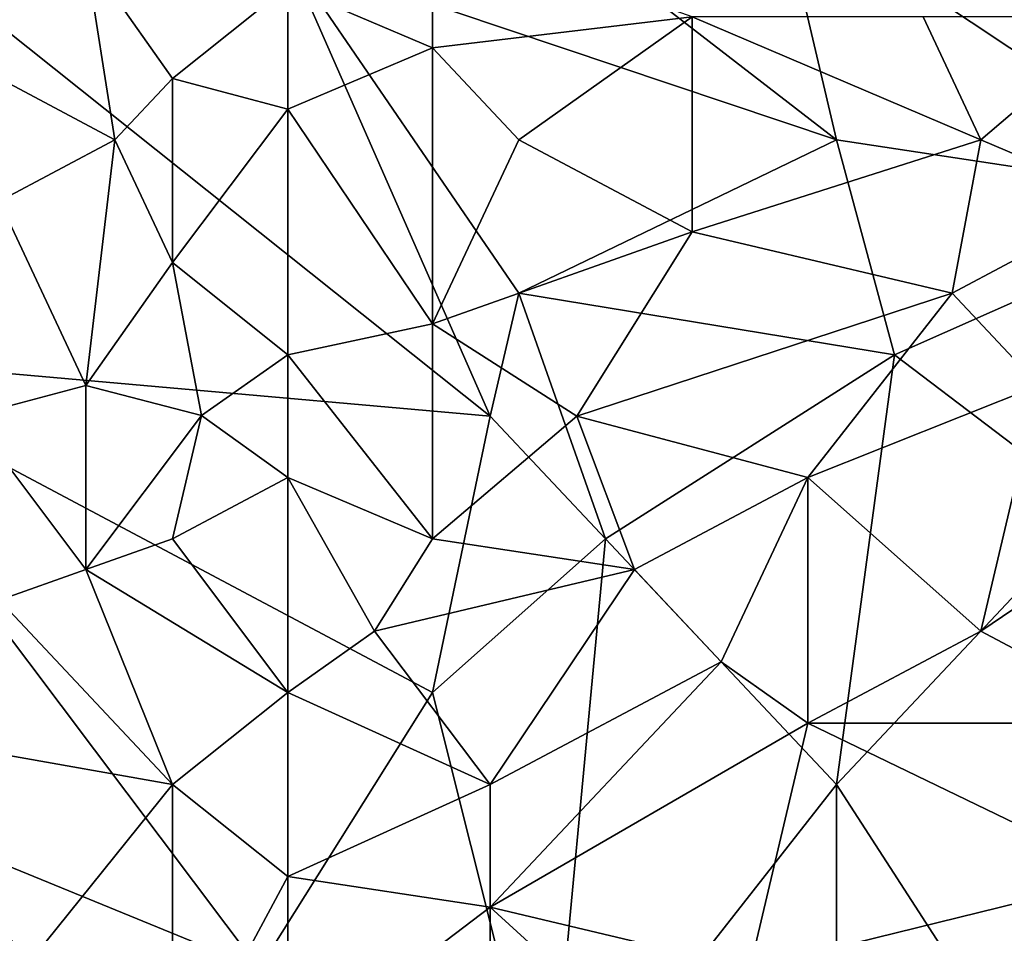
# Model space of a CAD drawing. Extents: x -0.375 to 0.375, y -0.309 to 0.309.
# Tile 51 of 226: x -0.196 to -0.125, y 0.007 to 0.073. Entities that reach past the tile are written whole.
import ezdxf

# ---------------------------------------------------------------- set-up
doc = ezdxf.new("R2010")
doc.units = 0

msp = doc.modelspace()

# ---------------------------------------------------------------- linework, layer by layer
for points in [[(-0.107393, 0.060125, 0.444614), (-0.141067, 0.082499, 0.444624), (-0.101079, 0.102637, 0.444647)], [(-0.162113, 0.044463, 0.44461), (-0.212624, 0.084737, 0.444634), (-0.176846, 0.078024, 0.444614)], [(-0.212624, 0.048938, 0.444616), (-0.212624, 0.084737, 0.444634), (-0.162113, 0.044463, 0.44461)], [(-0.136858, 0.0646, 0.444601), (-0.176846, 0.078024, 0.444614), (-0.160009, 0.082499, 0.444629)], [(-0.136858, 0.0646, 0.444601), (-0.160009, 0.082499, 0.444629), (-0.141067, 0.082499, 0.444624)], [(-0.107393, 0.060125, 0.444614), (-0.136858, 0.0646, 0.444601), (-0.141067, 0.082499, 0.444624)], [(-0.166323, 0.080262, 0.560869), (-0.176846, 0.075787, 0.560612), (-0.166323, 0.071312, 0.562567)], [(-0.166323, 0.071312, 0.562567), (-0.147381, 0.07355, 0.563777), (-0.166323, 0.080262, 0.560869)], [(-0.189473, 0.0646, 0.560728), (-0.191578, 0.078024, 0.558162), (-0.20631, 0.07355, 0.556292)], [(-0.185264, 0.069075, 0.560652), (-0.176846, 0.075787, 0.560612), (-0.191578, 0.078024, 0.558162)], [(-0.191578, 0.078024, 0.558162), (-0.189473, 0.0646, 0.560728), (-0.185264, 0.069075, 0.560652)], [(-0.160009, 0.053412, 0.444619), (-0.176846, 0.078024, 0.444614), (-0.136858, 0.0646, 0.444601)], [(-0.162113, 0.044463, 0.44461), (-0.176846, 0.078024, 0.444614), (-0.160009, 0.053412, 0.444619)], [(-0.176846, 0.075787, 0.560612), (-0.185264, 0.069075, 0.560652), (-0.176846, 0.066837, 0.562151)], [(-0.176846, 0.066837, 0.562151), (-0.166323, 0.071312, 0.562567), (-0.176846, 0.075787, 0.560612)], [(-0.189473, 0.0646, 0.560728), (-0.20631, 0.07355, 0.556292), (-0.197892, 0.060125, 0.559996)], [(-0.166323, 0.071312, 0.562567), (-0.160009, 0.0646, 0.56432), (-0.147381, 0.07355, 0.563777)], [(-0.147381, 0.057887, 0.566493), (-0.147381, 0.07355, 0.563777), (-0.160009, 0.0646, 0.56432)], [(-0.147381, 0.07355, 0.563777), (-0.126335, 0.0646, 0.566825), (-0.130544, 0.07355, 0.564843)], [(-0.126335, 0.0646, 0.566825), (-0.147381, 0.07355, 0.563777), (-0.147381, 0.057887, 0.566493)], [(-0.126335, 0.0646, 0.566825), (-0.115812, 0.07355, 0.565617), (-0.130544, 0.07355, 0.564843)], [(-0.115812, 0.060125, 0.568236), (-0.115812, 0.07355, 0.565617), (-0.126335, 0.0646, 0.566825)], [(-0.176846, 0.066837, 0.562151), (-0.166323, 0.051175, 0.565766), (-0.166323, 0.071312, 0.562567)], [(-0.166323, 0.051175, 0.565766), (-0.160009, 0.0646, 0.56432), (-0.166323, 0.071312, 0.562567)], [(-0.185264, 0.05565, 0.562734), (-0.185264, 0.069075, 0.560652), (-0.189473, 0.0646, 0.560728)], [(-0.185264, 0.069075, 0.560652), (-0.185264, 0.05565, 0.562734), (-0.176846, 0.066837, 0.562151)], [(-0.176846, 0.048938, 0.56487), (-0.176846, 0.066837, 0.562151), (-0.185264, 0.05565, 0.562734)], [(-0.176846, 0.066837, 0.562151), (-0.176846, 0.048938, 0.56487), (-0.166323, 0.051175, 0.565766)], [(-0.197892, 0.060125, 0.559996), (-0.191578, 0.0467, 0.563021), (-0.189473, 0.0646, 0.560728)], [(-0.191578, 0.0467, 0.563021), (-0.185264, 0.05565, 0.562734), (-0.189473, 0.0646, 0.560728)], [(-0.166323, 0.051175, 0.565766), (-0.147381, 0.057887, 0.566493), (-0.160009, 0.0646, 0.56432)], [(-0.160009, 0.053412, 0.444619), (-0.136858, 0.0646, 0.444601), (-0.132649, 0.048938, 0.444608)], [(-0.128439, 0.053412, 0.568629), (-0.126335, 0.0646, 0.566825), (-0.147381, 0.057887, 0.566493)], [(-0.132649, 0.048938, 0.444608), (-0.136858, 0.0646, 0.444601), (-0.107393, 0.060125, 0.444614)], [(-0.128439, 0.053412, 0.568629), (-0.115812, 0.060125, 0.568236), (-0.126335, 0.0646, 0.566825)], [(-0.199997, 0.044463, 0.561898), (-0.191578, 0.0467, 0.563021), (-0.197892, 0.060125, 0.559996)], [(-0.117916, 0.03775, 0.444606), (-0.132649, 0.048938, 0.444608), (-0.107393, 0.060125, 0.444614)], [(-0.122126, 0.0467, 0.569998), (-0.115812, 0.060125, 0.568236), (-0.128439, 0.053412, 0.568629)], [(-0.155799, 0.044463, 0.567752), (-0.147381, 0.057887, 0.566493), (-0.166323, 0.051175, 0.565766)], [(-0.155799, 0.044463, 0.567752), (-0.128439, 0.053412, 0.568629), (-0.147381, 0.057887, 0.566493)], [(-0.191578, 0.0467, 0.563021), (-0.18316, 0.044509, 0.564609), (-0.185264, 0.05565, 0.562734)], [(-0.176846, 0.048938, 0.56487), (-0.185264, 0.05565, 0.562734), (-0.18316, 0.044509, 0.564609)], [(-0.162113, 0.044463, 0.44461), (-0.160009, 0.053412, 0.444619), (-0.153695, 0.035513, 0.4446)], [(-0.132649, 0.048938, 0.444608), (-0.153695, 0.035513, 0.4446), (-0.160009, 0.053412, 0.444619)], [(-0.128439, 0.053412, 0.568629), (-0.155799, 0.044463, 0.567752), (-0.138963, 0.039988, 0.569747)], [(-0.122126, 0.0467, 0.569998), (-0.128439, 0.053412, 0.568629), (-0.138963, 0.039988, 0.569747)], [(-0.166323, 0.035513, 0.567892), (-0.166323, 0.051175, 0.565766), (-0.176846, 0.048938, 0.56487)], [(-0.166323, 0.035513, 0.567892), (-0.155799, 0.044463, 0.567752), (-0.166323, 0.051175, 0.565766)], [(-0.212624, 0.048938, 0.444616), (-0.162113, 0.044463, 0.44461), (-0.166323, 0.024326, 0.444611)], [(-0.17895, 0.004188, 0.444607), (-0.212624, 0.048938, 0.444616), (-0.166323, 0.024326, 0.444611)], [(-0.212624, 0.048938, 0.444616), (-0.17895, 0.004188, 0.444607), (-0.20631, 0.015376, 0.444611)], [(-0.18316, 0.044509, 0.564609), (-0.176846, 0.039988, 0.566088), (-0.176846, 0.048938, 0.56487)], [(-0.176846, 0.039988, 0.566088), (-0.166323, 0.035513, 0.567892), (-0.176846, 0.048938, 0.56487)], [(-0.153695, 0.035513, 0.4446), (-0.132649, 0.048938, 0.444608), (-0.136858, 0.017613, 0.444603)], [(-0.136858, 0.017613, 0.444603), (-0.132649, 0.048938, 0.444608), (-0.117916, 0.03775, 0.444606)], [(-0.199997, 0.044463, 0.561898), (-0.191578, 0.033275, 0.56476), (-0.191578, 0.0467, 0.563021)], [(-0.18316, 0.044509, 0.564609), (-0.191578, 0.0467, 0.563021), (-0.191578, 0.033275, 0.56476)], [(-0.122126, 0.0467, 0.569998), (-0.138963, 0.039988, 0.569747), (-0.126335, 0.0288, 0.57193)], [(-0.126335, 0.0288, 0.57193), (-0.103184, 0.044463, 0.571284), (-0.122126, 0.0467, 0.569998)], [(-0.191578, 0.033275, 0.56476), (-0.185264, 0.035513, 0.565461), (-0.18316, 0.044509, 0.564609)], [(-0.185264, 0.035513, 0.565461), (-0.176846, 0.039988, 0.566088), (-0.18316, 0.044509, 0.564609)], [(-0.197892, 0.031038, 0.563952), (-0.191578, 0.033275, 0.56476), (-0.199997, 0.044463, 0.561898)], [(-0.166323, 0.024326, 0.444611), (-0.162113, 0.044463, 0.44461), (-0.153695, 0.035513, 0.4446)], [(-0.155799, 0.044463, 0.567752), (-0.166323, 0.035513, 0.567892), (-0.15159, 0.033275, 0.56957)], [(-0.15159, 0.033275, 0.56957), (-0.138963, 0.039988, 0.569747), (-0.155799, 0.044463, 0.567752)], [(-0.103184, 0.044463, 0.571284), (-0.126335, 0.0288, 0.57193), (-0.113707, 0.022088, 0.573353)], [(-0.176846, 0.024326, 0.567943), (-0.176846, 0.039988, 0.566088), (-0.185264, 0.035513, 0.565461)], [(-0.170532, 0.0288, 0.568226), (-0.166323, 0.035513, 0.567892), (-0.176846, 0.039988, 0.566088)], [(-0.176846, 0.024326, 0.567943), (-0.170532, 0.0288, 0.568226), (-0.176846, 0.039988, 0.566088)], [(-0.15159, 0.033275, 0.56957), (-0.145276, 0.026563, 0.570859), (-0.138963, 0.039988, 0.569747)], [(-0.138963, 0.022088, 0.571802), (-0.138963, 0.039988, 0.569747), (-0.145276, 0.026563, 0.570859)], [(-0.138963, 0.022088, 0.571802), (-0.126335, 0.0288, 0.57193), (-0.138963, 0.039988, 0.569747)], [(-0.113707, -0.018186, 0.444614), (-0.136858, 0.017613, 0.444603), (-0.117916, 0.03775, 0.444606)], [(-0.176846, 0.024326, 0.567943), (-0.185264, 0.035513, 0.565461), (-0.191578, 0.033275, 0.56476)], [(-0.15159, 0.033275, 0.56957), (-0.166323, 0.035513, 0.567892), (-0.170532, 0.0288, 0.568226)], [(-0.153695, 0.035513, 0.4446), (-0.157904, -0.009236, 0.444606), (-0.166323, 0.024326, 0.444611)], [(-0.157904, -0.009236, 0.444606), (-0.153695, 0.035513, 0.4446), (-0.136858, 0.017613, 0.444603)], [(-0.185264, 0.017613, 0.567475), (-0.191578, 0.033275, 0.56476), (-0.197892, 0.031038, 0.563952)], [(-0.185264, 0.017613, 0.567475), (-0.176846, 0.024326, 0.567943), (-0.191578, 0.033275, 0.56476)], [(-0.170532, 0.0288, 0.568226), (-0.162113, 0.017613, 0.570356), (-0.15159, 0.033275, 0.56957)], [(-0.15159, 0.033275, 0.56957), (-0.162113, 0.017613, 0.570356), (-0.145276, 0.026563, 0.570859)], [(-0.197892, 0.019851, 0.565195), (-0.185264, 0.017613, 0.567475), (-0.197892, 0.031038, 0.563952)], [(-0.176846, 0.024326, 0.567943), (-0.162113, 0.017613, 0.570356), (-0.170532, 0.0288, 0.568226)], [(-0.138963, 0.022088, 0.571802), (-0.113707, 0.022088, 0.573353), (-0.126335, 0.0288, 0.57193)], [(-0.162113, 0.008663, 0.571213), (-0.138963, 0.022088, 0.571802), (-0.145276, 0.026563, 0.570859)], [(-0.162113, 0.008663, 0.571213), (-0.145276, 0.026563, 0.570859), (-0.162113, 0.017613, 0.570356)], [(-0.176846, 0.024326, 0.567943), (-0.185264, 0.017613, 0.567475), (-0.176846, 0.010901, 0.569339)], [(-0.157904, -0.009236, 0.444606), (-0.17895, 0.004188, 0.444607), (-0.166323, 0.024326, 0.444611)], [(-0.176846, 0.010901, 0.569339), (-0.162113, 0.017613, 0.570356), (-0.176846, 0.024326, 0.567943)], [(-0.162113, 0.008663, 0.571213), (-0.143172, 0.004188, 0.573151), (-0.138963, 0.022088, 0.571802)], [(-0.115812, 0.010901, 0.574305), (-0.138963, 0.022088, 0.571802), (-0.143172, 0.004188, 0.573151)], [(-0.115812, 0.010901, 0.574305), (-0.113707, 0.022088, 0.573353), (-0.138963, 0.022088, 0.571802)], [(-0.197892, 0.019851, 0.565195), (-0.197892, 0.001951, 0.566926), (-0.185264, 0.017613, 0.567475)], [(-0.185264, -0.004761, 0.569555), (-0.185264, 0.017613, 0.567475), (-0.197892, 0.001951, 0.566926)], [(-0.185264, -0.004761, 0.569555), (-0.176846, 0.010901, 0.569339), (-0.185264, 0.017613, 0.567475)], [(-0.162113, 0.017613, 0.570356), (-0.176846, 0.010901, 0.569339), (-0.162113, 0.008663, 0.571213)], [(-0.136858, -0.009236, 0.444601), (-0.157904, -0.009236, 0.444606), (-0.136858, 0.017613, 0.444603)], [(-0.136858, -0.009236, 0.444601), (-0.136858, 0.017613, 0.444603), (-0.113707, -0.018186, 0.444614)], [(-0.214729, 0.010901, 0.444613), (-0.20631, 0.015376, 0.444611), (-0.17895, -0.011474, 0.444601)], [(-0.20631, 0.015376, 0.444611), (-0.17895, 0.004188, 0.444607), (-0.17895, -0.011474, 0.444601)], [(-0.20631, -0.027136, 0.444613), (-0.214729, 0.010901, 0.444613), (-0.17895, -0.011474, 0.444601)], [(-0.185264, -0.004761, 0.569555), (-0.176846, -0.002524, 0.570521), (-0.176846, 0.010901, 0.569339)], [(-0.176846, -0.002524, 0.570521), (-0.162113, 0.008663, 0.571213), (-0.176846, 0.010901, 0.569339)], [(-0.115812, 0.010901, 0.574305), (-0.143172, 0.004188, 0.573151), (-0.126335, -0.006999, 0.575138)], [(-0.126335, -0.006999, 0.575138), (-0.113707, -0.006999, 0.575875), (-0.115812, 0.010901, 0.574305)], [(-0.176846, -0.002524, 0.570521), (-0.162113, -0.004761, 0.572286), (-0.162113, 0.008663, 0.571213)], [(-0.162113, 0.008663, 0.571213), (-0.147381, -0.004761, 0.573526), (-0.143172, 0.004188, 0.573151)], [(-0.147381, -0.004761, 0.573526), (-0.162113, 0.008663, 0.571213), (-0.162113, -0.004761, 0.572286)]]:
    msp.add_3dface(points)

doc.saveas('drawing.dxf')
